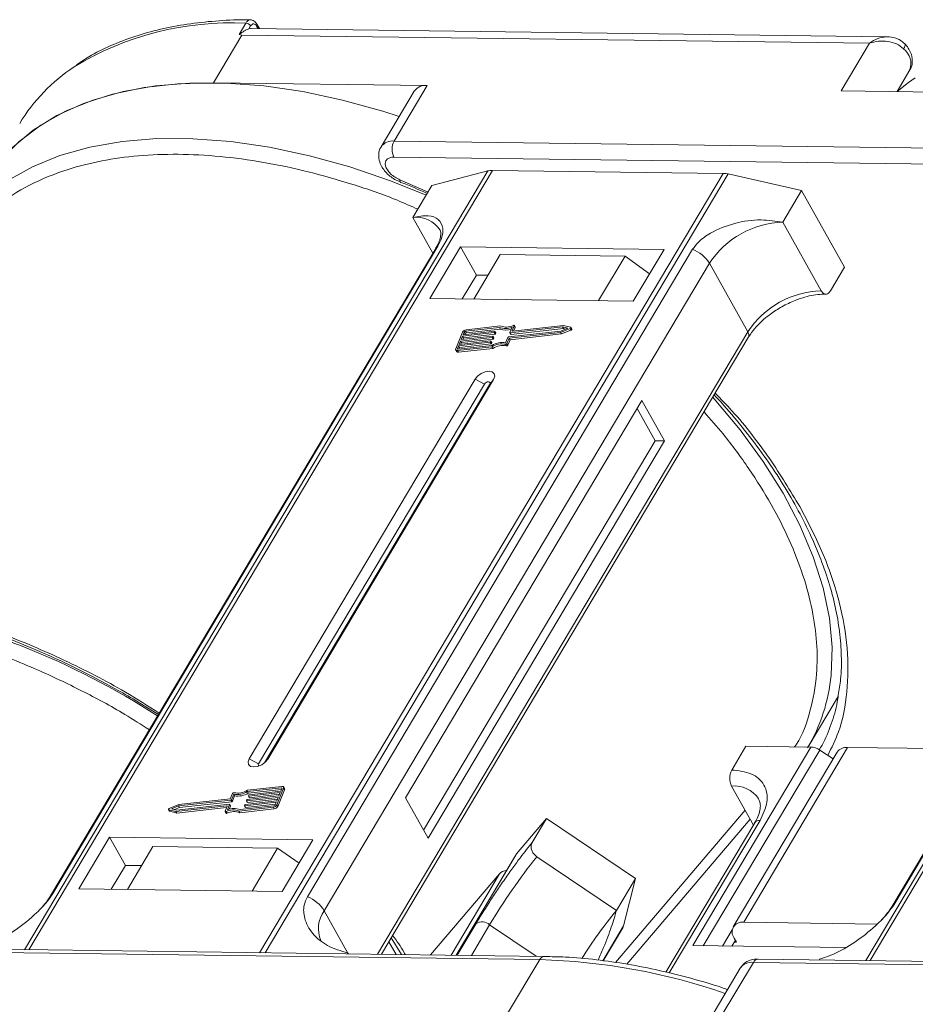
# Model space of a CAD drawing. Header units: millimetres. Extents: x -1637 to 445, y 81 to 1539.
# Tile 32 of 52: x -374 to -317, y 1390 to 1453. Entities that reach past the tile are written whole.
import ezdxf

# ---------------------------------------------------------------- set-up
doc = ezdxf.new("R2010")
doc.units = ezdxf.units.MM

msp = doc.modelspace()

# ---------------------------------------------------------------- linework, layer by layer
at = {"color": 7, "linetype": 'Continuous', "lineweight": 15}
for p, q in [((-360.347, 1452.33), (-359.917, 1453.053)), ((-359.719, 1452.683), (-359.608, 1452.87)), ((-318.998, 1452.183), (-359.566, 1452.706)), ((-359.225, 1452.865), (-359.132, 1452.7)), ((-359.047, 1452.699), (-359.211, 1452.991)), ((-361.971, 1449.248), (-360.162, 1452.29)), ((-360.347, 1452.33), (-360.162, 1452.29)), ((-360.162, 1452.29), (-320.116, 1451.775)), ((-320.116, 1451.775), (-321.925, 1448.733)), ((-317.874, 1451.732), (-317.884, 1451.744)), ((-318.364, 1448.687), (-317.541, 1450.072)), ((-348.34, 1449.073), (-361.971, 1449.248)), ((-350.451, 1445.524), (-348.34, 1449.073)), ((-349.172, 1448.709), (-351.283, 1445.16)), ((-321.925, 1448.733), (-308.294, 1448.557)), ((-310.405, 1445.008), (-350.451, 1445.524)), ((-350.465, 1444.502), (-310.418, 1443.986)), ((-344.478, 1443.622), (-374.035, 1393.927)), ((-373.763, 1393.924), (-344.185, 1443.655)), ((-329.463, 1443.465), (-359.042, 1393.734)), ((-358.685, 1393.73), (-329.129, 1443.424)), ((-348.045, 1442.682), (-344.478, 1443.622)), ((-344.185, 1443.655), (-329.463, 1443.465)), ((-329.129, 1443.424), (-324.45, 1442.379)), ((-350.42, 1443.078), (-350.043, 1442.916)), ((-348.287, 1442.275), (-350.085, 1443.061)), ((-350.047, 1442.895), (-350.051, 1442.897)), ((-349.251, 1440.654), (-348.045, 1442.682)), ((-290.801, 1442.931), (-320.358, 1393.236)), ((-320.087, 1393.233), (-290.508, 1442.964)), ((-325.657, 1440.351), (-324.45, 1442.379)), ((-324.45, 1442.379), (-321.711, 1437.489)), ((-349.251, 1440.654), (-347.976, 1438.379)), ((-323.206, 1435.976), (-325.657, 1440.351)), ((-372.234, 1397.507), (-347.657, 1438.829)), ((-347.799, 1438.676), (-372.376, 1397.354)), ((-331.407, 1438.62), (-355.983, 1397.298)), ((-346.208, 1438.776), (-348.168, 1435.481)), ((-333.231, 1438.609), (-346.208, 1438.776)), ((-346.208, 1438.776), (-345.198, 1436.975)), ((-343.677, 1438.284), (-345.366, 1435.445)), ((-343.677, 1438.284), (-335.714, 1438.181)), ((-337.403, 1435.342), (-335.714, 1438.181)), ((-335.714, 1438.181), (-334.155, 1437.056)), ((-335.191, 1435.314), (-333.231, 1438.609)), ((-354.913, 1396.407), (-330.337, 1437.729)), ((-327.886, 1433.354), (-330.337, 1437.729)), ((-294.123, 1437.985), (-318.7, 1396.663)), ((-318.558, 1396.816), (-293.981, 1438.138)), ((-345.198, 1436.975), (-346.103, 1435.454)), ((-344.461, 1436.965), (-345.198, 1436.975)), ((-322.616, 1435.968), (-321.711, 1437.489)), ((-348.168, 1435.481), (-335.191, 1435.314)), ((-327.886, 1433.354), (-351.508, 1393.637)), ((-346.086, 1433.327), (-346.522, 1432.266)), ((-344.074, 1433.302), (-346.084, 1433.074)), ((-346.048, 1433.163), (-344.038, 1433.39)), ((-345.975, 1433.34), (-346.048, 1433.163)), ((-346.026, 1432.972), (-344.016, 1433.199)), ((-345.917, 1433.237), (-345.975, 1433.34)), ((-345.943, 1433.175), (-345.917, 1433.237)), ((-343.737, 1433.635), (-345.901, 1433.39)), ((-345.901, 1433.39), (-345.844, 1433.287)), ((-343.666, 1433.727), (-345.865, 1433.479)), ((-345.844, 1433.287), (-343.679, 1433.532)), ((-344.016, 1433.199), (-344.074, 1433.302)), ((-344.019, 1433.371), (-344.037, 1433.327)), ((-343.98, 1433.224), (-344.037, 1433.327)), ((-343.961, 1433.281), (-344.019, 1433.384)), ((-343.962, 1433.268), (-344.019, 1433.371)), ((-343.98, 1433.224), (-343.962, 1433.268)), ((-343.679, 1433.532), (-343.737, 1433.635)), ((-343.16, 1433.026), (-339.819, 1433.404)), ((-343.113, 1432.947), (-339.833, 1433.318)), ((-343.069, 1433.31), (-342.929, 1433.652)), ((-343.069, 1433.298), (-343.012, 1433.195)), ((-343.055, 1432.844), (-339.775, 1433.215)), ((-339.71, 1433.669), (-343.051, 1433.291)), ((-342.993, 1433.188), (-343.051, 1433.291)), ((-342.993, 1433.188), (-339.652, 1433.566)), ((-342.791, 1433.731), (-342.922, 1433.411)), ((-342.912, 1433.392), (-342.922, 1433.411)), ((-339.651, 1433.76), (-342.903, 1433.392)), ((-342.826, 1433.401), (-342.733, 1433.628)), ((-342.791, 1433.731), (-342.733, 1433.628)), ((-342.733, 1433.653), (-342.79, 1433.756)), ((-339.833, 1433.318), (-339.226, 1433.558)), ((-339.775, 1433.215), (-339.833, 1433.318)), ((-339.819, 1433.404), (-339.373, 1433.58)), ((-339.775, 1433.215), (-339.169, 1433.455)), ((-339.373, 1433.58), (-339.71, 1433.669)), ((-339.652, 1433.566), (-339.71, 1433.669)), ((-339.652, 1433.566), (-339.506, 1433.528)), ((-339.193, 1433.64), (-339.651, 1433.76)), ((-339.226, 1433.558), (-339.169, 1433.455)), ((-339.118, 1433.525), (-339.176, 1433.628)), ((-351.263, 1393.634), (-327.854, 1432.992)), ((-344.329, 1432.683), (-346.339, 1432.455)), ((-346.302, 1432.544), (-344.292, 1432.771)), ((-346.211, 1432.765), (-346.302, 1432.544)), ((-346.281, 1432.352), (-344.271, 1432.58)), ((-344.201, 1432.992), (-346.211, 1432.765)), ((-346.154, 1432.662), (-346.211, 1432.765)), ((-346.197, 1432.556), (-346.154, 1432.662)), ((-346.175, 1432.853), (-344.165, 1433.081)), ((-346.084, 1433.074), (-346.175, 1432.853)), ((-346.154, 1432.662), (-344.144, 1432.889)), ((-346.026, 1432.972), (-346.084, 1433.074)), ((-346.07, 1432.865), (-346.026, 1432.972)), ((-344.271, 1432.58), (-344.329, 1432.683)), ((-344.274, 1432.752), (-344.292, 1432.708)), ((-344.234, 1432.605), (-344.292, 1432.708)), ((-344.216, 1432.662), (-344.274, 1432.765)), ((-344.216, 1432.649), (-344.274, 1432.752)), ((-344.234, 1432.605), (-344.216, 1432.649)), ((-344.144, 1432.889), (-344.201, 1432.992)), ((-344.146, 1433.062), (-344.165, 1433.017)), ((-344.107, 1432.915), (-344.165, 1433.017)), ((-344.089, 1432.971), (-344.146, 1433.074)), ((-344.089, 1432.959), (-344.146, 1433.062)), ((-344.107, 1432.915), (-344.089, 1432.959)), ((-343.349, 1432.556), (-343.292, 1432.453)), ((-343.337, 1432.659), (-343.197, 1433)), ((-343.254, 1432.605), (-343.113, 1432.947)), ((-343.196, 1432.502), (-343.254, 1432.605)), ((-343.196, 1432.502), (-343.055, 1432.844)), ((-343.055, 1432.844), (-343.113, 1432.947)), ((-346.522, 1432.191), (-346.465, 1432.088)), ((-346.339, 1432.455), (-346.411, 1432.278)), ((-346.411, 1432.278), (-346.39, 1432.241)), ((-346.41, 1432.152), (-344.211, 1432.401)), ((-346.353, 1432.049), (-346.41, 1432.152)), ((-346.374, 1432.241), (-344.21, 1432.485)), ((-346.353, 1432.049), (-344.154, 1432.298)), ((-346.281, 1432.352), (-346.339, 1432.455)), ((-346.325, 1432.246), (-346.281, 1432.352)), ((-344.154, 1432.298), (-344.211, 1432.401)), ((-345.285, 1430.335), (-359.699, 1406.099)), ((-344.69, 1430.02), (-359.104, 1405.785)), ((-358.728, 1405.849), (-344.354, 1430.016)), ((-358.519, 1406.084), (-344.105, 1430.319)), ((-345.285, 1430.335), (-344.69, 1430.02)), ((-344.105, 1430.319), (-344.354, 1430.016)), ((-334.653, 1428.971), (-349.731, 1403.62)), ((-333.212, 1426.398), (-334.653, 1428.971)), ((-333.801, 1426.406), (-334.955, 1428.464)), ((-348.578, 1401.561), (-333.801, 1426.406)), ((-348.29, 1401.047), (-333.212, 1426.398)), ((-333.212, 1426.398), (-333.801, 1426.406)), ((-324.037, 1406.861), (-322.127, 1410.072)), ((-366.777, 1409.73), (-365.495, 1408.924)), ((-323.857, 1406.859), (-331.395, 1394.184)), ((-328.909, 1405.391), (-328.004, 1406.912)), ((-328.15, 1395.674), (-321.516, 1406.829)), ((-328.004, 1406.912), (-323.857, 1406.859)), ((-312.721, 1406.715), (-321.516, 1406.829)), ((-330.73, 1394.175), (-323.3, 1406.668)), ((-322.181, 1406.538), (-328.815, 1395.384)), ((-322.444, 1406.096), (-323.3, 1406.668)), ((-359.104, 1405.785), (-359.699, 1406.099)), ((-358.519, 1406.084), (-358.673, 1405.897)), ((-357.65, 1404.258), (-359.814, 1404.013)), ((-357.614, 1404.347), (-359.813, 1404.098)), ((-357.619, 1404.204), (-357.65, 1404.258)), ((-357.444, 1404.204), (-357.502, 1404.307)), ((-328.922, 1404.369), (-327.528, 1401.881)), ((-360.77, 1403.894), (-360.911, 1403.552)), ((-360.687, 1403.84), (-360.827, 1403.498)), ((-360.77, 1403.395), (-360.629, 1403.737)), ((-360.629, 1403.737), (-360.687, 1403.84)), ((-357.849, 1403.645), (-359.859, 1403.418)), ((-359.823, 1403.506), (-357.813, 1403.734)), ((-359.757, 1403.91), (-359.814, 1404.013)), ((-359.757, 1403.91), (-357.642, 1404.15)), ((-359.75, 1403.746), (-359.732, 1403.791)), ((-359.75, 1403.734), (-359.693, 1403.631)), ((-357.722, 1403.955), (-359.732, 1403.728)), ((-359.674, 1403.625), (-359.732, 1403.728)), ((-359.695, 1403.816), (-357.685, 1404.043)), ((-359.674, 1403.625), (-357.769, 1403.84)), ((-357.94, 1403.424), (-357.849, 1403.645)), ((-357.938, 1403.171), (-357.502, 1404.233)), ((-357.88, 1403.068), (-357.444, 1404.13)), ((-357.813, 1403.734), (-357.722, 1403.955)), ((-357.685, 1404.043), (-357.613, 1404.22)), ((-357.502, 1404.233), (-357.444, 1404.13)), ((-349.731, 1403.62), (-348.29, 1401.047)), ((-364.191, 1403.181), (-364.798, 1402.94)), ((-364.205, 1403.095), (-364.651, 1402.918)), ((-364.46, 1402.868), (-364.147, 1402.992)), ((-364.373, 1402.739), (-361.12, 1403.107)), ((-364.315, 1402.636), (-361.14, 1402.995)), ((-364.314, 1402.83), (-360.973, 1403.208)), ((-360.864, 1403.473), (-364.205, 1403.095)), ((-364.147, 1402.992), (-364.205, 1403.095)), ((-360.911, 1403.552), (-364.191, 1403.181)), ((-364.147, 1402.992), (-360.807, 1403.37)), ((-361.233, 1402.768), (-361.102, 1403.088)), ((-361.105, 1403.079), (-361.12, 1403.107)), ((-360.955, 1403.189), (-361.095, 1402.847)), ((-360.98, 1402.884), (-360.897, 1403.086)), ((-360.897, 1403.098), (-360.955, 1403.201)), ((-360.955, 1403.189), (-360.897, 1403.086)), ((-360.807, 1403.37), (-360.864, 1403.473)), ((-360.77, 1403.395), (-360.827, 1403.498)), ((-360.358, 1402.771), (-358.159, 1403.02)), ((-360.287, 1402.864), (-358.123, 1403.108)), ((-360.005, 1403.127), (-359.987, 1403.172)), ((-360.005, 1403.115), (-359.947, 1403.012)), ((-357.976, 1403.336), (-359.986, 1403.108)), ((-359.928, 1403.005), (-359.986, 1403.108)), ((-359.95, 1403.197), (-357.94, 1403.424)), ((-359.928, 1403.005), (-358.023, 1403.221)), ((-359.878, 1403.437), (-359.859, 1403.481)), ((-359.878, 1403.425), (-359.82, 1403.322)), ((-359.801, 1403.315), (-359.859, 1403.418)), ((-359.801, 1403.315), (-357.896, 1403.531)), ((-358.159, 1403.02), (-358.101, 1402.917)), ((-358.049, 1403.159), (-357.976, 1403.336)), ((-357.88, 1403.068), (-357.938, 1403.171)), ((-364.848, 1402.871), (-364.79, 1402.768)), ((-364.831, 1402.859), (-364.373, 1402.739)), ((-364.773, 1402.756), (-364.831, 1402.859)), ((-364.773, 1402.756), (-364.315, 1402.636)), ((-364.651, 1402.918), (-364.314, 1402.83)), ((-364.315, 1402.636), (-364.373, 1402.739)), ((-361.233, 1402.743), (-361.176, 1402.64)), ((-361.113, 1402.634), (-361.17, 1402.737)), ((-360.358, 1402.771), (-360.3, 1402.668)), ((-360.3, 1402.668), (-358.101, 1402.917)), ((-328.061, 1402.832), (-336.327, 1393.109)), ((-342.653, 1400.034), (-340.735, 1402.289)), ((-341.64, 1400.768), (-340.735, 1402.289)), ((-340.735, 1402.289), (-335.062, 1398.465)), ((-335.597, 1393.005), (-327.736, 1402.252)), ((-327.44, 1402.03), (-333.11, 1392.496)), ((-332.896, 1392.442), (-327.107, 1402.175)), ((-368.613, 1401.105), (-370.573, 1397.809)), ((-355.636, 1400.938), (-368.613, 1401.105)), ((-367.604, 1399.303), (-368.613, 1401.105)), ((-365.848, 1400.507), (-367.476, 1397.769)), ((-357.885, 1400.405), (-365.848, 1400.507)), ((-357.597, 1397.642), (-355.636, 1400.938)), ((-359.513, 1397.667), (-357.885, 1400.405)), ((-357.885, 1400.405), (-356.517, 1399.457)), ((-342.677, 1400), (-346.5, 1393.573)), ((-346.496, 1393.573), (-342.653, 1400.034)), ((-342.653, 1400.034), (-342.677, 1400)), ((-336.268, 1396.437), (-341.344, 1399.859)), ((-367.604, 1399.303), (-368.508, 1397.783)), ((-366.572, 1399.29), (-367.604, 1399.303)), ((-343.736, 1398.76), (-348.129, 1393.594)), ((-343.736, 1398.76), (-346.819, 1393.577)), ((-336.268, 1396.437), (-335.062, 1398.465)), ((-335.062, 1398.465), (-335.817, 1395.447)), ((-370.573, 1397.809), (-357.597, 1397.642)), ((-354.913, 1396.407), (-353.4, 1393.705)), ((-345.229, 1395.594), (-346.432, 1393.572)), ((-345.521, 1393.56), (-344.359, 1395.513)), ((-341.384, 1393.507), (-344.359, 1395.513)), ((-319.622, 1395.565), (-328.15, 1395.674)), ((-335.817, 1395.447), (-337.138, 1393.225)), ((-337.115, 1393.222), (-335.871, 1395.314)), ((-328.88, 1395.195), (-329.497, 1394.159)), ((-350.318, 1393.622), (-350.791, 1394.429)), ((-350.636, 1394.69), (-349.991, 1393.618)), ((-328.681, 1394.532), (-328.907, 1394.152)), ((-328.609, 1394.403), (-328.756, 1394.405)), ((-328.753, 1394.66), (-328.609, 1394.403)), ((-381.21, 1393.808), (-341.164, 1393.293)), ((-340.866, 1393.5), (-380.912, 1394.016)), ((-353.4, 1393.705), (-353.425, 1393.662)), ((-353.4, 1393.705), (-353.375, 1393.661)), ((-331.395, 1394.184), (-321.681, 1394.059)), ((-341.164, 1393.293), (-343.275, 1389.744)), ((-329.644, 1389.568), (-327.533, 1393.117)), ((-327.533, 1393.117), (-287.487, 1392.602)), ((-287.189, 1392.81), (-327.236, 1393.325)), ((-323.343, 1393.275), (-323.317, 1393.318)), ((-328.365, 1392.754), (-330.255, 1389.576))]:
    msp.add_line(p, q, dxfattribs=at)
at = {"color": 7, "linetype": 'Continuous', "lineweight": 15, "flags": 128}
for points in [[(-359.566, 1452.706), (-359.619, 1452.703), (-359.719, 1452.683)], [(-317.943, 1451.406), (-317.893, 1451.502), (-317.863, 1451.587), (-317.853, 1451.66), (-317.865, 1451.716), (-317.874, 1451.732)], [(-317.199, 1449.568), (-317.631, 1449.265), (-318.366, 1448.684)], [(-361.971, 1449.248), (-364.246, 1449.187), (-366.401, 1448.944), (-368.418, 1448.521), (-370.281, 1447.921), (-371.975, 1447.15), (-373.487, 1446.214), (-374.803, 1445.119), (-375.561, 1444.313)], [(-350.133, 1447.093), (-351.167, 1447.425), (-353.743, 1448.14), (-356.284, 1448.681), (-358.768, 1449.045), (-361.176, 1449.227), (-363.488, 1449.228), (-365.686, 1449.046), (-367.751, 1448.684), (-369.668, 1448.144), (-371.421, 1447.43), (-372.996, 1446.549), (-374.38, 1445.507), (-375.561, 1444.313)], [(-348.402, 1442.081), (-350.686, 1442.994), (-353.278, 1443.876), (-355.854, 1444.591), (-358.395, 1445.132), (-360.879, 1445.496), (-363.287, 1445.678), (-365.599, 1445.679), (-367.797, 1445.497), (-369.862, 1445.135), (-371.779, 1444.595), (-373.532, 1443.881), (-375.107, 1443), (-376.49, 1441.958), (-377.672, 1440.764)], [(-350.051, 1442.897), (-350.053, 1442.899), (-350.075, 1442.929), (-350.086, 1442.984), (-350.085, 1443.061)], [(-347.799, 1438.676), (-347.741, 1438.755), (-347.657, 1438.829)], [(-344.038, 1433.39), (-344.033, 1433.39), (-344.028, 1433.39), (-344.024, 1433.388), (-344.021, 1433.386), (-344.019, 1433.383), (-344.018, 1433.379), (-344.018, 1433.375), (-344.019, 1433.371)], [(-343.051, 1433.291), (-343.056, 1433.291), (-343.061, 1433.292), (-343.065, 1433.293), (-343.068, 1433.295), (-343.07, 1433.298), (-343.071, 1433.302), (-343.071, 1433.306), (-343.069, 1433.31)], [(-342.922, 1433.411), (-342.923, 1433.407), (-342.923, 1433.403), (-342.922, 1433.399), (-342.92, 1433.396), (-342.917, 1433.394), (-342.913, 1433.392), (-342.909, 1433.392), (-342.903, 1433.392)], [(-342.853, 1433.762), (-342.839, 1433.767), (-342.825, 1433.769), (-342.812, 1433.769), (-342.801, 1433.765), (-342.793, 1433.76), (-342.789, 1433.752), (-342.788, 1433.742), (-342.791, 1433.731)], [(-339.193, 1433.64), (-339.182, 1433.635), (-339.175, 1433.626), (-339.173, 1433.615), (-339.176, 1433.603), (-339.183, 1433.59), (-339.195, 1433.577), (-339.21, 1433.567), (-339.226, 1433.558)], [(-339.169, 1433.455), (-339.152, 1433.464), (-339.137, 1433.474), (-339.126, 1433.487), (-339.118, 1433.5), (-339.115, 1433.512), (-339.117, 1433.523), (-339.118, 1433.525)], [(-344.292, 1432.771), (-344.287, 1432.771), (-344.282, 1432.771), (-344.278, 1432.769), (-344.275, 1432.767), (-344.273, 1432.764), (-344.272, 1432.76), (-344.272, 1432.756), (-344.274, 1432.752)], [(-344.165, 1433.081), (-344.16, 1433.081), (-344.155, 1433.08), (-344.151, 1433.079), (-344.148, 1433.076), (-344.146, 1433.073), (-344.145, 1433.07), (-344.145, 1433.066), (-344.146, 1433.062)], [(-346.41, 1432.152), (-346.442, 1432.151), (-346.47, 1432.155), (-346.494, 1432.164), (-346.512, 1432.178), (-346.524, 1432.195), (-346.53, 1432.217), (-346.53, 1432.24), (-346.522, 1432.266)], [(-346.411, 1432.278), (-346.414, 1432.27), (-346.414, 1432.262), (-346.412, 1432.255), (-346.408, 1432.249), (-346.402, 1432.244), (-346.394, 1432.241), (-346.384, 1432.24), (-346.374, 1432.241)], [(-344.105, 1430.319), (-344.034, 1430.514), (-344.064, 1430.68), (-344.19, 1430.793), (-344.393, 1430.834), (-344.642, 1430.798), (-344.899, 1430.691), (-345.124, 1430.528), (-345.285, 1430.335)], [(-344.354, 1430.016), (-344.334, 1430.072), (-344.342, 1430.119), (-344.378, 1430.151), (-344.436, 1430.163), (-344.507, 1430.153), (-344.58, 1430.122), (-344.644, 1430.076), (-344.69, 1430.02)], [(-322.576, 1411.425), (-322.575, 1411.431), (-322.512, 1413.22), (-322.681, 1415.089), (-323.081, 1417.021), (-323.709, 1419.003), (-324.56, 1421.016), (-325.627, 1423.047), (-326.902, 1425.077), (-328.373, 1427.091), (-330.03, 1429.072), (-330.124, 1429.177)], [(-359.699, 1406.099), (-359.77, 1405.904), (-359.74, 1405.738), (-359.614, 1405.626), (-359.411, 1405.584), (-359.162, 1405.62), (-358.905, 1405.727), (-358.68, 1405.89), (-358.519, 1406.084)], [(-359.104, 1405.785), (-359.124, 1405.729), (-359.116, 1405.682), (-359.08, 1405.65), (-359.076, 1405.648)], [(-357.613, 1404.22), (-357.61, 1404.229), (-357.61, 1404.237), (-357.612, 1404.244), (-357.616, 1404.25), (-357.622, 1404.254), (-357.63, 1404.257), (-357.64, 1404.258), (-357.65, 1404.258)], [(-357.614, 1404.347), (-357.582, 1404.348), (-357.554, 1404.344), (-357.53, 1404.335), (-357.512, 1404.321), (-357.5, 1404.303), (-357.494, 1404.282), (-357.494, 1404.258), (-357.502, 1404.233)], [(-359.732, 1403.728), (-359.737, 1403.727), (-359.742, 1403.728), (-359.746, 1403.73), (-359.749, 1403.732), (-359.751, 1403.735), (-359.752, 1403.738), (-359.752, 1403.742), (-359.75, 1403.746)], [(-361.102, 1403.088), (-361.101, 1403.092), (-361.1, 1403.096), (-361.101, 1403.099), (-361.104, 1403.102), (-361.107, 1403.105), (-361.111, 1403.106), (-361.115, 1403.107), (-361.12, 1403.107)], [(-360.973, 1403.208), (-360.968, 1403.208), (-360.963, 1403.207), (-360.959, 1403.206), (-360.956, 1403.203), (-360.954, 1403.2), (-360.953, 1403.197), (-360.953, 1403.193), (-360.955, 1403.189)], [(-359.986, 1403.108), (-359.991, 1403.108), (-359.996, 1403.109), (-360, 1403.11), (-360.003, 1403.113), (-360.005, 1403.116), (-360.006, 1403.119), (-360.006, 1403.123), (-360.005, 1403.127)], [(-359.859, 1403.418), (-359.864, 1403.418), (-359.869, 1403.418), (-359.873, 1403.42), (-359.876, 1403.422), (-359.878, 1403.425), (-359.879, 1403.429), (-359.879, 1403.433), (-359.878, 1403.437)], [(-364.831, 1402.859), (-364.842, 1402.864), (-364.849, 1402.873), (-364.851, 1402.883), (-364.848, 1402.896), (-364.84, 1402.909), (-364.829, 1402.921), (-364.814, 1402.932), (-364.798, 1402.94)], [(-364.79, 1402.768), (-364.784, 1402.761), (-364.773, 1402.756)], [(-361.17, 1402.737), (-361.185, 1402.732), (-361.199, 1402.729), (-361.212, 1402.73), (-361.223, 1402.733), (-361.231, 1402.739), (-361.235, 1402.747), (-361.236, 1402.757), (-361.233, 1402.768)], [(-361.176, 1402.64), (-361.173, 1402.636), (-361.165, 1402.63), (-361.155, 1402.627), (-361.142, 1402.626), (-361.127, 1402.629), (-361.113, 1402.634)], [(-372.378, 1397.351), (-372.318, 1397.434), (-372.234, 1397.507)], [(-318.701, 1396.66), (-318.641, 1396.743), (-318.558, 1396.816)], [(-340.866, 1393.5), (-340.866, 1393.5), (-340.857, 1393.5)]]:
    msp.add_lwpolyline(points, dxfattribs=at)
at = {"color": 7, "linetype": 'Continuous', "lineweight": 15}
for centre, radius, start, end in [((-360.819, 1433.7), 19.373, 87.33311, 121.27285), ((-359.938, 1452.665), 0.388, 31.84251, 86.94255), ((-359.32, 1452.939), 0.121, 321.99637, 25.22908), ((-318.688, 1450.453), 1.209, 341.59357, 51.97131), ((-364.643, 1440.787), 11.338, 123.34499, 148.83136), ((-348.459, 1448.211), 0.869, 82.14794, 145.0614), ((-350.57, 1444.662), 0.87, 82.15926, 144.95097), ((-349.472, 1445), 1.11, 151.86538, 206.65442), ((-344.21, 1442.556), 1.098, 88.72031, 104.14409), ((-329.495, 1441.827), 1.638, 77.08998, 88.8989), ((-349.044, 1438.849), 1.817, 33.1952, 96.53301), ((-325.466, 1434.524), 5.83, 91.86957, 146.65022), ((-332.216, 1436.561), 2.213, 31.86898, 68.55124), ((-323.015, 1430.149), 5.83, 91.86957, 146.65022), ((-345.832, 1433.194), 0.287, 96.59253, 152.29321), ((-345.89, 1433.295), 0.0955, 96.59253, 152.29321), ((-345.833, 1433.192), 0.0955, 96.59253, 152.29321), ((-344.08, 1433.349), 0.0478, 276.59253, 332.29321), ((-344.022, 1433.246), 0.0478, 276.59253, 332.29321), ((-343.974, 1433.275), 0.0138, 333.02121, 26.65141), ((-343.353, 1434.603), 1.042, 248.35959, 294.01857), ((-343.305, 1434.45), 0.991, 247.84687, 288.77105), ((-343.296, 1434.595), 0.943, 246.89164, 297.97103), ((-342.997, 1433.206), 0.0183, 217.91724, 283.38081), ((-342.758, 1433.641), 0.0276, 333.09852, 26.5741), ((-328.164, 1433.148), 0.346, 333.31625, 36.51573), ((-344.334, 1432.73), 0.0478, 276.59253, 332.29321), ((-344.276, 1432.627), 0.0478, 276.59253, 332.29321), ((-344.228, 1432.655), 0.0138, 333.02121, 26.65141), ((-343.589, 1431.414), 1.167, 78.13867, 122.23452), ((-343.52, 1431.296), 1.375, 82.36132, 120.10827), ((-344.207, 1433.04), 0.0478, 276.59253, 332.29321), ((-344.149, 1432.937), 0.0478, 276.59253, 332.29321), ((-344.101, 1432.965), 0.0138, 333.02121, 26.65141), ((-343.334, 1432.645), 0.0903, 260.49805, 333.59787), ((-343.154, 1432.978), 0.0478, 96.59253, 152.29321), ((-346.378, 1432.156), 0.11, 217.91724, 283.38081), ((-343.531, 1431.311), 1.167, 78.13867, 122.23452), ((-343.277, 1432.542), 0.0903, 260.49805, 333.59787), ((-392.75, 1366.625), 50.225, 57.20087, 79.17034), ((-333.749, 1412.488), 11.224, 329.56674, 354.56923), ((-323.912, 1405.79), 1.07, 55.09609, 87.03844), ((-321.596, 1406.106), 0.727, 83.64232, 143.56702), ((-328.76, 1402.467), 1.91, 35.13686, 94.86934), ((-360.69, 1403.854), 0.0903, 80.49805, 153.59787), ((-360.504, 1405.203), 1.375, 262.36132, 300.10827), ((-360.435, 1405.085), 1.167, 258.13867, 302.23452), ((-360.446, 1405.1), 1.375, 262.36132, 300.10827), ((-359.69, 1403.769), 0.0478, 96.59253, 152.29321), ((-359.678, 1403.642), 0.0183, 217.91724, 283.38081), ((-357.518, 1404.167), 0.0826, 333.02121, 26.65141), ((-360.909, 1403.092), 0.0138, 333.02121, 26.65141), ((-360.87, 1403.52), 0.0478, 276.59253, 332.29321), ((-360.812, 1403.417), 0.0478, 276.59253, 332.29321), ((-359.944, 1403.149), 0.0478, 96.59253, 152.29321), ((-359.933, 1403.023), 0.0183, 217.91724, 283.38081), ((-359.817, 1403.459), 0.0478, 96.59253, 152.29321), ((-359.805, 1403.333), 0.0183, 217.91724, 283.38081), ((-358.192, 1403.305), 0.287, 276.59253, 332.29321), ((-358.133, 1403.203), 0.0955, 276.59253, 332.29321), ((-358.134, 1403.202), 0.287, 276.59253, 332.29321), ((-360.728, 1401.904), 0.943, 66.89164, 117.97103), ((-360.67, 1401.801), 0.943, 66.89164, 117.97103), ((-360.671, 1401.895), 1.042, 68.35959, 114.01857), ((-327.147, 1401.814), 0.363, 83.64232, 143.56702), ((-311.925, 1376.229), 37.734, 141.22878, 149.26707), ((-343.23, 1398.28), 0.697, 94.67216, 136.51575), ((-356.792, 1395.239), 2.213, 31.86898, 68.55124), ((-353.376, 1395.275), 1.909, 143.64522, 203.44279), ((-309.796, 1374.991), 34.069, 140.9873, 147.36701), ((-344.848, 1394.986), 0.718, 47.1735, 122.09511), ((-328.259, 1395.053), 0.631, 80.05661, 218.47393), ((-336.296, 1395.566), 0.494, 329.34023, 346.11124), ((-340.835, 1393.138), 0.363, 94.95278, 154.87747), ((-342.287, 1353.534), 39.775, 70.98296, 88.38241), ((-327.652, 1392.256), 0.869, 82.14794, 145.0614), ((-327.204, 1392.963), 0.363, 94.95278, 154.87747)]:
    msp.add_arc(centre, radius, start, end, dxfattribs=at)
for points, knots in [([(-359.616, 1453.251), (-359.741, 1453.254), (-360.512, 1453.277), (-361.868, 1453.199), (-363.67, 1453.007), (-365.386, 1452.677), (-367.015, 1452.223), (-368.539, 1451.634), (-369.784, 1451.028), (-370.463, 1450.567), (-370.72, 1450.392)], [0, 0, 0, 0, 0.028003, 0.172997, 0.318679, 0.465032, 0.612121, 0.760093, 0.909192, 1, 1, 1, 1]), ([(-359.917, 1453.053), (-359.882, 1453.101), (-359.808, 1453.204), (-359.697, 1453.261), (-359.631, 1453.257), (-359.616, 1453.257)], [0, 0, 0, 0, 0.40041, 0.863065, 1, 1, 1, 1]), ([(-359.211, 1452.991), (-359.235, 1453.029), (-359.286, 1453.107), (-359.387, 1453.192), (-359.501, 1453.249), (-359.581, 1453.257), (-359.621, 1453.26)], [0, 0, 0, 0, 0.2410888, 0.4906922, 0.7449678, 1, 1, 1, 1]), ([(-359.719, 1452.683), (-359.773, 1452.664), (-359.874, 1452.628), (-360.05, 1452.535), (-360.174, 1452.452), (-360.253, 1452.394), (-360.282, 1452.371), (-360.301, 1452.356), (-360.315, 1452.346), (-360.325, 1452.339), (-360.333, 1452.334), (-360.339, 1452.331), (-360.343, 1452.33), (-360.345, 1452.33), (-360.347, 1452.33), (-360.347, 1452.33)], [0, 0, 0, 0, 0.2957548, 0.5469045, 0.8048987, 0.8684268, 0.9109808, 0.9394832, 0.9586658, 0.9717155, 0.9838198, 0.9901897, 0.9948648, 0.9986566, 1, 1, 1, 1]), ([(-359.608, 1452.87), (-359.579, 1452.908), (-359.522, 1452.984), (-359.414, 1453.016), (-359.307, 1452.981), (-359.252, 1452.904), (-359.225, 1452.865)], [0, 0, 0, 0, 0.25078, 0.500121, 0.749952, 1, 1, 1, 1]), ([(-320.116, 1451.775), (-319.943, 1451.888), (-319.6, 1452.115), (-319.226, 1452.16), (-319.04, 1452.183)], [0, 0, 0, 0, 0.502449, 1, 1, 1, 1]), ([(-317.874, 1451.732), (-317.964, 1451.813), (-318.135, 1451.968), (-318.521, 1452.141), (-318.813, 1452.167), (-318.998, 1452.183)], [0, 0, 0, 0, 0.289669, 0.551579, 1, 1, 1, 1]), ([(-317.943, 1451.406), (-318.089, 1451.524), (-318.38, 1451.76), (-318.96, 1451.904), (-319.556, 1451.92), (-319.929, 1451.823), (-320.116, 1451.775)], [0, 0, 0, 0, 0.249813, 0.499365, 0.748692, 1, 1, 1, 1]), ([(-317.552, 1450.07), (-317.541, 1450.084), (-317.427, 1450.215), (-317.365, 1450.572), (-317.414, 1451.012), (-317.592, 1451.377), (-317.749, 1451.609), (-317.862, 1451.714), (-317.889, 1451.739)], [0, 0, 0, 0, 0.029222, 0.287152, 0.556623, 0.766593, 0.943898, 1, 1, 1, 1]), ([(-351.275, 1445.157), (-351.286, 1445.145), (-351.398, 1445.015), (-351.458, 1444.659), (-351.408, 1444.22), (-351.235, 1443.852), (-351.011, 1443.55), (-350.742, 1443.289), (-350.523, 1443.145), (-350.42, 1443.078)], [0, 0, 0, 0, 0.019311, 0.213059, 0.415477, 0.573199, 0.706385, 0.861888, 1, 1, 1, 1]), ([(-377.376, 1439.855), (-376.863, 1440.391), (-375.82, 1441.479), (-373.751, 1442.771), (-371.491, 1443.703), (-369.133, 1444.298), (-366.781, 1444.622), (-364.256, 1444.719), (-361.578, 1444.579), (-358.797, 1444.205), (-355.958, 1443.608), (-353.098, 1442.783), (-350.751, 1441.986), (-349.374, 1441.37), (-348.941, 1441.176)], [0, 0, 0, 0, 0.0983092, 0.199667, 0.3038777, 0.3853383, 0.4668088, 0.5500028, 0.6332068, 0.7164008, 0.7996048, 0.8810654, 0.962536, 1, 1, 1, 1]), ([(-350.085, 1443.061), (-350.189, 1443.109), (-350.404, 1443.207), (-350.688, 1443.432), (-350.899, 1443.685), (-351.014, 1443.938), (-351.027, 1444.171), (-350.932, 1444.358), (-350.74, 1444.482), (-350.555, 1444.495), (-350.465, 1444.502)], [0, 0, 0, 0, 0.121551, 0.25, 0.378449, 0.5, 0.621551, 0.75, 0.878449, 1, 1, 1, 1]), ([(-350.046, 1442.895), (-350.041, 1442.893), (-349.471, 1442.684), (-348.903, 1442.433), (-348.341, 1442.185)], [0, 0, 0, 0, 0.008893, 1, 1, 1, 1]), ([(-347.657, 1438.829), (-347.572, 1438.996), (-347.352, 1439.425), (-347.308, 1440.046), (-347.577, 1440.572), (-348.234, 1440.837), (-348.91, 1440.716), (-349.251, 1440.654)], [0, 0, 0, 0, 0.111335, 0.286497, 0.521289, 0.758582, 1, 1, 1, 1]), ([(-325.657, 1440.351), (-326.11, 1440.419), (-327.094, 1440.568), (-328.735, 1440.334), (-330.106, 1439.788), (-331.005, 1439.168), (-331.29, 1438.779), (-331.407, 1438.62)], [0, 0, 0, 0, 0.222481, 0.483081, 0.73977, 0.893878, 1, 1, 1, 1]), ([(-347.525, 1439.846), (-347.524, 1439.845), (-347.494, 1439.808), (-347.48, 1439.738), (-347.47, 1439.494), (-347.562, 1439.156), (-347.676, 1438.866), (-347.792, 1438.695), (-347.805, 1438.675)], [0, 0, 0, 0, 0.005744, 0.306611, 0.531667, 0.753453, 0.971797, 1, 1, 1, 1]), ([(-325.71, 1434.958), (-325.43, 1435.102), (-325.038, 1435.303), (-324.448, 1435.515), (-323.96, 1435.651), (-323.412, 1435.748), (-323.081, 1435.756), (-322.913, 1435.76)], [0, 0, 0, 0, 0.294099, 0.412703, 0.605791, 0.800293, 1, 1, 1, 1]), ([(-322.616, 1435.968), (-322.653, 1435.917), (-322.727, 1435.814), (-322.867, 1435.751), (-323.008, 1435.767), (-323.126, 1435.851), (-323.183, 1435.94), (-323.206, 1435.976)], [0, 0, 0, 0, 0.214694, 0.429388, 0.644082, 0.858775, 1, 1, 1, 1]), ([(-327.844, 1432.993), (-327.781, 1433.098), (-327.622, 1433.364), (-327.278, 1433.762), (-326.865, 1434.155), (-326.367, 1434.559), (-325.961, 1434.806), (-325.71, 1434.958)], [0, 0, 0, 0, 0.149323, 0.380846, 0.555425, 0.724977, 1, 1, 1, 1]), ([(-324.563, 1422.197), (-325.18, 1423.212), (-326.43, 1425.269), (-328.294, 1427.707), (-329.606, 1429.068), (-329.967, 1429.441)], [0, 0, 0, 0, 0.414046, 0.839231, 1, 1, 1, 1]), ([(-330.033, 1429.33), (-329.884, 1429.172), (-329.249, 1428.497), (-328.23, 1427.27), (-326.986, 1425.653), (-325.866, 1424.009), (-324.869, 1422.351), (-324.007, 1420.691), (-323.285, 1419.038), (-322.708, 1417.402), (-322.282, 1415.79), (-322.008, 1414.21), (-321.896, 1412.669), (-321.921, 1411.313), (-322.056, 1410.506), (-322.113, 1410.169)], [0, 0, 0, 0, 0.024561, 0.104913, 0.186075, 0.267836, 0.35005, 0.43263, 0.515544, 0.598811, 0.68251, 0.766798, 0.85192, 0.938225, 1, 1, 1, 1]), ([(-330.681, 1428.24), (-330.269, 1427.773), (-329.22, 1426.586), (-327.78, 1424.607), (-326.353, 1422.34), (-325.197, 1420.057), (-324.319, 1417.801), (-323.738, 1415.61), (-323.451, 1413.508), (-323.448, 1411.323), (-323.87, 1409.149), (-324.387, 1407.604), (-324.857, 1406.929), (-324.897, 1406.872)], [0, 0, 0, 0, 0.062548, 0.158967, 0.257425, 0.355896, 0.454354, 0.552825, 0.649232, 0.745651, 0.868972, 0.988932, 1, 1, 1, 1]), ([(-322.785, 1406.324), (-322.539, 1406.817), (-321.918, 1408.061), (-321.493, 1410.36), (-321.46, 1413.134), (-321.98, 1416.082), (-322.969, 1419.119), (-324.034, 1421.175), (-324.563, 1422.197)], [0, 0, 0, 0, 0.1158779, 0.29247, 0.4705948, 0.6487058, 0.8253049, 1, 1, 1, 1]), ([(-365.438, 1409.02), (-366.154, 1409.477), (-368.104, 1410.72), (-371.497, 1412.448), (-375.53, 1414.167), (-379.455, 1415.489), (-381.96, 1416.027), (-383.122, 1416.276)], [0, 0, 0, 0, 0.128483, 0.349881, 0.575321, 0.802838, 1, 1, 1, 1]), ([(-383.207, 1416.135), (-382.639, 1416.023), (-381.339, 1415.768), (-379.275, 1415.217), (-377.054, 1414.521), (-374.891, 1413.727), (-372.88, 1412.889), (-371.146, 1412.086), (-369.582, 1411.302), (-368.167, 1410.542), (-367.218, 1409.988), (-366.777, 1409.73)], [0, 0, 0, 0, 0.104923, 0.240306, 0.374217, 0.505211, 0.629299, 0.73716, 0.820578, 0.916513, 1, 1, 1, 1]), ([(-383.755, 1414.998), (-382.635, 1414.779), (-380.361, 1414.335), (-376.811, 1413.243), (-373.457, 1411.936), (-370.383, 1410.472), (-367.993, 1409.187), (-366.591, 1408.29), (-366.07, 1407.957)], [0, 0, 0, 0, 0.1908867, 0.387693, 0.5900385, 0.7482105, 0.9064016, 1, 1, 1, 1]), ([(-322.113, 1410.169), (-322.132, 1410.024), (-322.218, 1409.38), (-322.559, 1408.314), (-322.947, 1407.29), (-323.271, 1406.775), (-323.336, 1406.672)], [0, 0, 0, 0, 0.112571, 0.500329, 0.900149, 1, 1, 1, 1]), ([(-328.909, 1405.391), (-328.94, 1405.328), (-329.001, 1405.203), (-329.042, 1404.962), (-329.037, 1404.717), (-328.992, 1404.512), (-328.942, 1404.41), (-328.922, 1404.369)], [0, 0, 0, 0, 0.214694, 0.429388, 0.644082, 0.858775, 1, 1, 1, 1]), ([(-327.107, 1402.175), (-326.919, 1402.574), (-326.63, 1403.188), (-326.651, 1403.932), (-326.825, 1404.446), (-327.172, 1404.862), (-327.796, 1405.268), (-328.47, 1405.343), (-328.909, 1405.391)], [0, 0, 0, 0, 0.239457, 0.368361, 0.5, 0.631639, 0.760543, 1, 1, 1, 1]), ([(-327.211, 1403.555), (-327.174, 1403.49), (-327.092, 1403.347), (-327.073, 1403.035), (-327.154, 1402.629), (-327.284, 1402.283), (-327.419, 1402.076), (-327.45, 1402.028)], [0, 0, 0, 0, 0.209538, 0.461851, 0.698708, 0.93023, 1, 1, 1, 1]), ([(-341.64, 1400.768), (-341.88, 1400.474), (-342.248, 1400.021), (-342.88, 1399.159), (-343.396, 1398.429), (-343.918, 1397.662), (-344.57, 1396.674), (-344.97, 1396.02), (-345.229, 1395.594)], [0, 0, 0, 0, 0.239457, 0.368361, 0.5, 0.631639, 0.760543, 1, 1, 1, 1]), ([(-341.344, 1399.859), (-341.408, 1399.91), (-341.536, 1400.011), (-341.663, 1400.219), (-341.721, 1400.439), (-341.708, 1400.63), (-341.659, 1400.729), (-341.64, 1400.768)], [0, 0, 0, 0, 0.214694, 0.429388, 0.644082, 0.858775, 1, 1, 1, 1]), ([(-376.994, 1394.009), (-376.644, 1394.125), (-375.886, 1394.378), (-374.56, 1395.175), (-373.408, 1396.112), (-372.62, 1396.93), (-372.346, 1397.34), (-372.234, 1397.507)], [0, 0, 0, 0, 0.222481, 0.483081, 0.73977, 0.893878, 1, 1, 1, 1]), ([(-372.382, 1397.353), (-372.461, 1397.225), (-372.63, 1396.952), (-372.895, 1396.665), (-373.037, 1396.513)], [0, 0, 0, 0, 0.467677, 1, 1, 1, 1]), ([(-355.983, 1397.298), (-356.064, 1397.122), (-356.27, 1396.669), (-356.195, 1395.835), (-355.711, 1394.925), (-354.752, 1394.121), (-353.853, 1393.845), (-353.4, 1393.705)], [0, 0, 0, 0, 0.111335, 0.286497, 0.521289, 0.758582, 1, 1, 1, 1]), ([(-323.317, 1393.318), (-322.968, 1393.434), (-322.209, 1393.687), (-320.883, 1394.484), (-319.731, 1395.421), (-318.944, 1396.24), (-318.669, 1396.649), (-318.558, 1396.816)], [0, 0, 0, 0, 0.222481, 0.483081, 0.73977, 0.893878, 1, 1, 1, 1]), ([(-337.442, 1393.269), (-337.321, 1393.537), (-336.989, 1394.279), (-336.558, 1395.424), (-336.365, 1396.098), (-336.268, 1396.437)], [0, 0, 0, 0, 0.2196829, 0.60648, 1, 1, 1, 1]), ([(-318.705, 1396.662), (-318.784, 1396.534), (-318.953, 1396.261), (-319.219, 1395.975), (-319.36, 1395.822)], [0, 0, 0, 0, 0.4676766, 1, 1, 1, 1]), ([(-349.747, 1393.615), (-349.771, 1393.662), (-349.981, 1394.071), (-350.282, 1394.478), (-350.547, 1394.838)], [0, 0, 0, 0, 0.115548, 1, 1, 1, 1]), ([(-329.179, 1391.384), (-329.299, 1391.426), (-330.083, 1391.7), (-331.54, 1392.117), (-333.549, 1392.623), (-335.563, 1393.019), (-337.562, 1393.302), (-339.337, 1393.466), (-340.415, 1393.481), (-340.859, 1393.487)], [0, 0, 0, 0, 0.029689, 0.194293, 0.362198, 0.532551, 0.704743, 0.878345, 1, 1, 1, 1]), ([(-327.234, 1393.316), (-327.276, 1393.319), (-327.453, 1393.332), (-327.757, 1393.259), (-328.12, 1393.082), (-328.274, 1392.865), (-328.347, 1392.763)], [0, 0, 0, 0, 0.09315, 0.394213, 0.715265, 1, 1, 1, 1])]:
    msp.add_open_spline(points, degree=3, knots=knots, dxfattribs=at)

doc.saveas('drawing.dxf')
